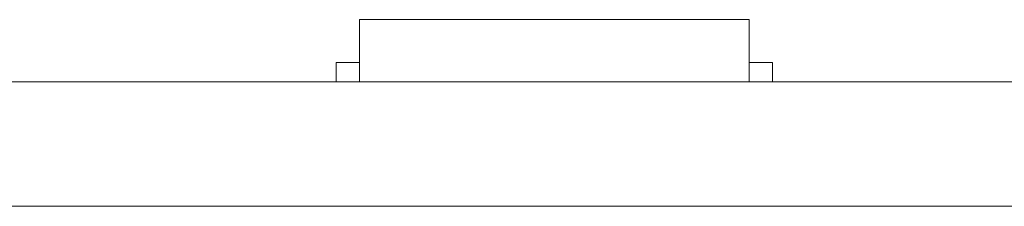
# Model space of a CAD drawing. Header units: inches. Extents: x -36 to 647, y 177 to 609.
# Tile 71 of 256: x 66.33 to 78.97, y 456.47 to 458.87. Entities that reach past the tile are written whole.
import ezdxf

# ---------------------------------------------------------------- set-up
doc = ezdxf.new("R2010")
doc.units = ezdxf.units.IN
doc.header["$MEASUREMENT"] = 0
doc.layers.add('1', color=7, linetype='Continuous')

# ---------------------------------------------------------------- blocks, each defined once
blk = doc.blocks.new('block 2238')
at = {"layer": '1', "color": 155, "lineweight": 18, "true_color": 0x4c7299}
blk.add_lwpolyline([(70.692, 458.869), (75.692, 458.869)], dxfattribs=at)
blk = doc.blocks.new('block 2239')
at = {"layer": '1', "color": 155, "lineweight": 18, "true_color": 0x4c7299}
blk.add_lwpolyline([(75.992, 458.319), (75.692, 458.319)], dxfattribs=at)
blk = doc.blocks.new('block 2240')
at = {"layer": '1', "color": 155, "lineweight": 18, "true_color": 0x4c7299}
blk.add_lwpolyline([(70.392, 458.319), (70.692, 458.319)], dxfattribs=at)
blk = doc.blocks.new('block 2267')
at = {"layer": '1', "color": 155, "lineweight": 18, "true_color": 0x4c7299}
blk.add_lwpolyline([(152.954, 458.069), (21.39, 458.069)], dxfattribs=at)
blk = doc.blocks.new('block 2525')
at = {"layer": '1', "color": 155, "lineweight": 18, "true_color": 0x4c7299}
blk.add_lwpolyline([(70.692, 458.869), (70.692, 458.069)], dxfattribs=at)
blk = doc.blocks.new('block 2526')
at = {"layer": '1', "color": 155, "lineweight": 18, "true_color": 0x4c7299}
blk.add_lwpolyline([(75.692, 458.869), (75.692, 458.069)], dxfattribs=at)
blk = doc.blocks.new('block 2527')
at = {"layer": '1', "color": 155, "lineweight": 18, "true_color": 0x4c7299}
blk.add_lwpolyline([(70.392, 458.319), (70.392, 458.069)], dxfattribs=at)
blk = doc.blocks.new('block 2528')
at = {"layer": '1', "color": 155, "lineweight": 18, "true_color": 0x4c7299}
blk.add_lwpolyline([(75.992, 458.319), (75.992, 458.069)], dxfattribs=at)
blk = doc.blocks.new('block 2583')
at = {"layer": '1', "color": 155, "lineweight": 18, "true_color": 0x4c7299}
blk.add_lwpolyline([(152.954, 456.469), (21.39, 456.469)], dxfattribs=at)
blk = doc.blocks.new('block 2794')
at = {"layer": '1', "color": 18, "lineweight": 13, "true_color": 0x4c0000}
blk.add_lwpolyline([(152.954, 458.069), (21.39, 458.069)], dxfattribs=at)
blk = doc.blocks.new('block 2797')
at = {"layer": '1', "color": 18, "lineweight": 13, "true_color": 0x4c0000}
blk.add_lwpolyline([(75.773, 458.069), (72.713, 458.069)], dxfattribs=at)
blk = doc.blocks.new('block 2809')
at = {"layer": '1', "color": 18, "lineweight": 13, "true_color": 0x4c0000}
blk.add_lwpolyline([(77.834, 458.069), (71.713, 458.069)], dxfattribs=at)
blk = doc.blocks.new('block 2813')
at = {"layer": '1', "color": 18, "lineweight": 13, "true_color": 0x4c0000}
blk.add_lwpolyline([(77.832, 458.069), (71.711, 458.069)], dxfattribs=at)
blk = doc.blocks.new('block 2820')
at = {"layer": '1', "color": 18, "lineweight": 13, "true_color": 0x4c0000}
blk.add_lwpolyline([(75.773, 458.069), (72.713, 458.069)], dxfattribs=at)
blk = doc.blocks.new('block 2830')
at = {"layer": '1', "color": 18, "lineweight": 13, "true_color": 0x4c0000}
blk.add_lwpolyline([(152.954, 458.069), (21.39, 458.069)], dxfattribs=at)
blk = doc.blocks.new('block 2843')
at = {"layer": '1', "color": 18, "lineweight": 13, "true_color": 0x4c0000}
blk.add_lwpolyline([(77.834, 458.069), (71.713, 458.069)], dxfattribs=at)
blk = doc.blocks.new('block 2844')
at = {"layer": '1', "color": 18, "lineweight": 13, "true_color": 0x4c0000}
blk.add_lwpolyline([(77.832, 458.069), (71.711, 458.069)], dxfattribs=at)
blk = doc.blocks.new('block 2949')
at = {"layer": '1', "color": 18, "lineweight": 13, "true_color": 0x4c0000}
blk.add_lwpolyline([(10.051, 458.069), (141.615, 458.069)], dxfattribs=at)
blk = doc.blocks.new('block 2950')
at = {"layer": '1', "color": 18, "lineweight": 13, "true_color": 0x4c0000}
blk.add_lwpolyline([(10.051, 458.069), (141.615, 458.069)], dxfattribs=at)
blk = doc.blocks.new('block 3010')
at = {"layer": '1', "color": 18, "lineweight": 13, "true_color": 0x4c0000}
blk.add_lwpolyline([(69.714, 458.069), (70.114, 458.069)], dxfattribs=at)
blk = doc.blocks.new('block 3032')
at = {"layer": '1', "color": 18, "lineweight": 13, "true_color": 0x4c0000}
blk.add_lwpolyline([(75.773, 458.069), (72.713, 458.069)], dxfattribs=at)
blk = doc.blocks.new('block 3041')
at = {"layer": '1', "color": 18, "lineweight": 13, "true_color": 0x4c0000}
blk.add_lwpolyline([(69.714, 458.069), (70.114, 458.069)], dxfattribs=at)
blk = doc.blocks.new('block 3051')
at = {"layer": '1', "color": 18, "lineweight": 13, "true_color": 0x4c0000}
blk.add_lwpolyline([(75.773, 458.069), (72.713, 458.069)], dxfattribs=at)
blk = doc.blocks.new('block 7542')
at = {"layer": '1', "color": 18, "lineweight": 13, "true_color": 0x4c0000}
blk.add_open_spline([(277.68, 458.069), (277.68, 458.069), (202.87, 458.069), (202.87, 458.069), (202.87, 458.069), (165.466, 458.069), (165.466, 458.069), (165.466, 458.069), (160.79, 458.069), (160.79, 458.069), (160.79, 458.069), (158.452, 458.069), (158.452, 458.069), (158.452, 458.069), (157.266, 458.069), (157.266, 458.069), (157.266, 458.069), (153.288, 458.069), (153.288, 458.069), (153.288, 458.069), (152.251, 458.069), (152.251, 458.069), (152.251, 458.069), (149.914, 458.069), (149.914, 458.069), (149.914, 458.069), (131.211, 458.069), (131.211, 458.069), (131.211, 458.069), (56.402, 458.069), (56.402, 458.069), (56.402, 458.069), (37.7, 458.069), (37.7, 458.069), (37.7, 458.069), (28.349, 458.069), (28.349, 458.069), (28.349, 458.069), (23.673, 458.069), (23.673, 458.069), (23.673, 458.069), (21.39, 458.069), (21.39, 458.069), (21.39, 458.069), (20.524, 458.069), (20.524, 458.069), (20.524, 458.069), (5.634, 458.069), (5.634, 458.069), (5.634, 458.069), (4.257, 458.069), (4.257, 458.069), (4.257, 458.069), (1.919, 458.069), (1.919, 458.069), (1.919, 458.069), (-2.756, 458.069), (-2.756, 458.069), (-2.756, 458.069), (-12.107, 458.069), (-12.107, 458.069), (-12.107, 458.069), (-14.327, 458.069), (-14.327, 458.069), (-14.327, 458.069), (-13.505, 458.069), (-13.505, 458.069), (-13.505, 458.069), (-11.167, 458.069), (-11.167, 458.069), (-11.167, 458.069), (-6.491, 458.069), (-6.491, 458.069), (-6.491, 458.069), (2.86, 458.069), (2.86, 458.069), (2.86, 458.069), (9.983, 458.069), (9.983, 458.069), (9.983, 458.069), (11.399, 458.069), (11.399, 458.069), (11.399, 458.069), (13.737, 458.069), (13.737, 458.069), (13.737, 458.069), (18.412, 458.069), (18.412, 458.069), (18.412, 458.069), (37.114, 458.069), (37.114, 458.069), (37.114, 458.069), (111.924, 458.069), (111.924, 458.069), (111.924, 458.069), (130.626, 458.069), (130.626, 458.069), (130.626, 458.069), (139.977, 458.069), (139.977, 458.069), (139.977, 458.069), (143.05, 458.069), (143.05, 458.069), (143.05, 458.069), (145.344, 458.069), (145.344, 458.069), (145.344, 458.069), (146.178, 458.069), (146.178, 458.069), (146.178, 458.069), (183.583, 458.069), (183.583, 458.069), (183.583, 458.069), (258.392, 458.069), (258.392, 458.069), (258.392, 458.069), (289.492, 458.069), (289.492, 458.069), (289.492, 458.069), (326.896, 458.069), (326.896, 458.069), (326.896, 458.069), (364.301, 458.069), (364.301, 458.069), (364.301, 458.069), (383.003, 458.069), (383.003, 458.069), (383.003, 458.069), (387.679, 458.069), (387.679, 458.069), (387.679, 458.069), (390.017, 458.069), (390.017, 458.069), (390.017, 458.069), (391.232, 458.069), (391.232, 458.069), (391.232, 458.069), (395.202, 458.069), (395.202, 458.069), (395.202, 458.069), (396.215, 458.069), (396.215, 458.069), (396.215, 458.069), (398.553, 458.069), (398.553, 458.069), (398.553, 458.069), (473.362, 458.069), (473.362, 458.069), (473.362, 458.069), (510.767, 458.069), (510.767, 458.069), (510.767, 458.069), (520.118, 458.069), (520.118, 458.069), (520.118, 458.069), (524.793, 458.069), (524.793, 458.069), (524.793, 458.069), (527.131, 458.069), (527.131, 458.069), (527.131, 458.069), (527.953, 458.069), (527.953, 458.069), (527.953, 458.069), (535.67, 458.069), (535.67, 458.069), (535.67, 458.069), (545.021, 458.069), (545.021, 458.069), (545.021, 458.069), (545.618, 458.069), (545.618, 458.069), (545.618, 458.069), (536.267, 458.069), (536.267, 458.069), (536.267, 458.069), (531.631, 458.069), (531.631, 458.069), (531.631, 458.069), (530.778, 458.069), (530.778, 458.069), (530.778, 458.069), (528.468, 458.069), (528.468, 458.069), (528.468, 458.069), (525.391, 458.069), (525.391, 458.069), (525.391, 458.069), (520.715, 458.069), (520.715, 458.069), (520.715, 458.069), (519.784, 458.069), (519.784, 458.069), (519.784, 458.069), (517.588, 458.069), (517.588, 458.069), (517.588, 458.069), (514.514, 458.069), (514.514, 458.069), (514.514, 458.069), (495.812, 458.069), (495.812, 458.069), (495.812, 458.069), (421.002, 458.069), (421.002, 458.069), (421.002, 458.069), (411.651, 458.069), (411.651, 458.069), (411.651, 458.069), (406.976, 458.069), (406.976, 458.069), (406.976, 458.069), (406.139, 458.069), (406.139, 458.069), (406.139, 458.069), (403.846, 458.069), (403.846, 458.069), (403.846, 458.069), (400.773, 458.069), (400.773, 458.069), (400.773, 458.069), (396.097, 458.069), (396.097, 458.069), (396.097, 458.069), (386.746, 458.069), (386.746, 458.069), (386.746, 458.069), (349.342, 458.069), (349.342, 458.069), (349.342, 458.069), (311.937, 458.069), (311.937, 458.069), (311.937, 458.069), (293.235, 458.069), (293.235, 458.069), (293.235, 458.069), (283.883, 458.069), (283.883, 458.069), (283.883, 458.069), (280.807, 458.069), (280.807, 458.069), (280.807, 458.069), (278.502, 458.069), (278.502, 458.069), (278.502, 458.069), (277.68, 458.069), (277.68, 458.069)], degree=3, knots=[0, 0, 0, 0, 1, 1, 1, 2, 2, 2, 3, 3, 3, 4, 4, 4, 5, 5, 5, 6, 6, 6, 7, 7, 7, 8, 8, 8, 9, 9, 9, 10, 10, 10, 11, 11, 11, 12, 12, 12, 13, 13, 13, 14, 14, 14, 15, 15, 15, 16, 16, 16, 17, 17, 17, 18, 18, 18, 19, 19, 19, 20, 20, 20, 21, 21, 21, 22, 22, 22, 23, 23, 23, 24, 24, 24, 25, 25, 25, 26, 26, 26, 27, 27, 27, 28, 28, 28, 29, 29, 29, 30, 30, 30, 31, 31, 31, 32, 32, 32, 33, 33, 33, 34, 34, 34, 35, 35, 35, 36, 36, 36, 37, 37, 37, 38, 38, 38, 39, 39, 39, 40, 40, 40, 41, 41, 41, 42, 42, 42, 43, 43, 43, 44, 44, 44, 45, 45, 45, 46, 46, 46, 47, 47, 47, 48, 48, 48, 49, 49, 49, 50, 50, 50, 51, 51, 51, 52, 52, 52, 53, 53, 53, 54, 54, 54, 55, 55, 55, 56, 56, 56, 57, 57, 57, 58, 58, 58, 59, 59, 59, 60, 60, 60, 61, 61, 61, 62, 62, 62, 63, 63, 63, 64, 64, 64, 65, 65, 65, 66, 66, 66, 67, 67, 67, 68, 68, 68, 69, 69, 69, 70, 70, 70, 71, 71, 71, 72, 72, 72, 73, 73, 73, 74, 74, 74, 75, 75, 75, 76, 76, 76, 77, 77, 77, 78, 78, 78, 79, 79, 79, 80, 80, 80, 81, 81, 81, 82, 82, 82, 82], dxfattribs=at)
blk = doc.blocks.new('block 7617')
at = {"layer": '1', "color": 18, "lineweight": 13, "true_color": 0x4c0000}
blk.add_open_spline([(71.634, 458.069), (71.73, 458.069), (71.827, 458.069), (71.924, 458.069), (71.827, 458.069), (71.73, 458.069), (71.634, 458.069), (71.393, 458.069), (71.152, 458.069), (70.911, 458.069), (70.875, 458.069), (70.839, 458.069), (70.804, 458.069), (70.627, 458.069), (70.45, 458.069), (70.273, 458.069), (70.473, 458.069), (70.673, 458.069), (70.874, 458.069), (70.673, 458.069), (70.473, 458.069), (70.273, 458.069), (70.45, 458.069), (70.627, 458.069), (70.804, 458.069), (70.839, 458.069), (70.875, 458.069), (70.911, 458.069), (71.152, 458.069), (71.393, 458.069), (71.634, 458.069)], degree=3, knots=[0, 0, 0, 0, 1, 1, 1, 2, 2, 2, 3, 3, 3, 4, 4, 4, 5, 5, 5, 6, 6, 6, 7, 7, 7, 8, 8, 8, 9, 9, 9, 10, 10, 10, 10], dxfattribs=at)
blk = doc.blocks.new('block 7634')
at = {"layer": '1', "color": 18, "lineweight": 13, "true_color": 0x4c0000}
blk.add_open_spline([(76.073, 458.069), (75.897, 458.069), (75.72, 458.069), (75.543, 458.069), (75.508, 458.069), (75.472, 458.069), (75.436, 458.069), (74.528, 458.069), (73.621, 458.069), (72.713, 458.069), (72.617, 458.069), (72.52, 458.069), (72.423, 458.069), (72.52, 458.069), (72.617, 458.069), (72.713, 458.069), (73.621, 458.069), (74.528, 458.069), (75.436, 458.069), (75.472, 458.069), (75.508, 458.069), (75.543, 458.069), (75.72, 458.069), (75.897, 458.069), (76.073, 458.069), (75.873, 458.069), (75.673, 458.069), (75.473, 458.069), (75.673, 458.069), (75.873, 458.069), (76.073, 458.069)], degree=3, knots=[0, 0, 0, 0, 1, 1, 1, 2, 2, 2, 3, 3, 3, 4, 4, 4, 5, 5, 5, 6, 6, 6, 7, 7, 7, 8, 8, 8, 9, 9, 9, 10, 10, 10, 10], dxfattribs=at)
blk = doc.blocks.new('block 7685')
at = {"layer": '1', "color": 18, "lineweight": 13, "true_color": 0x4c0000}
blk.add_open_spline([(76.073, 458.069), (75.897, 458.069), (75.72, 458.069), (75.543, 458.069), (75.508, 458.069), (75.472, 458.069), (75.436, 458.069), (74.528, 458.069), (73.621, 458.069), (72.713, 458.069), (72.617, 458.069), (72.52, 458.069), (72.423, 458.069), (72.52, 458.069), (72.617, 458.069), (72.713, 458.069), (73.621, 458.069), (74.528, 458.069), (75.436, 458.069), (75.472, 458.069), (75.508, 458.069), (75.543, 458.069), (75.72, 458.069), (75.897, 458.069), (76.073, 458.069), (75.873, 458.069), (75.673, 458.069), (75.473, 458.069), (75.673, 458.069), (75.873, 458.069), (76.073, 458.069)], degree=3, knots=[0, 0, 0, 0, 1, 1, 1, 2, 2, 2, 3, 3, 3, 4, 4, 4, 5, 5, 5, 6, 6, 6, 7, 7, 7, 8, 8, 8, 9, 9, 9, 10, 10, 10, 10], dxfattribs=at)
blk = doc.blocks.new('block 7695')
at = {"layer": '1', "color": 18, "lineweight": 13, "true_color": 0x4c0000}
blk.add_open_spline([(71.634, 458.069), (71.73, 458.069), (71.827, 458.069), (71.924, 458.069), (71.827, 458.069), (71.73, 458.069), (71.634, 458.069), (71.393, 458.069), (71.152, 458.069), (70.911, 458.069), (70.875, 458.069), (70.839, 458.069), (70.804, 458.069), (70.627, 458.069), (70.45, 458.069), (70.273, 458.069), (70.473, 458.069), (70.673, 458.069), (70.874, 458.069), (70.673, 458.069), (70.473, 458.069), (70.273, 458.069), (70.45, 458.069), (70.627, 458.069), (70.804, 458.069), (70.839, 458.069), (70.875, 458.069), (70.911, 458.069), (71.152, 458.069), (71.393, 458.069), (71.634, 458.069)], degree=3, knots=[0, 0, 0, 0, 1, 1, 1, 2, 2, 2, 3, 3, 3, 4, 4, 4, 5, 5, 5, 6, 6, 6, 7, 7, 7, 8, 8, 8, 9, 9, 9, 10, 10, 10, 10], dxfattribs=at)
blk = doc.blocks.new('block 7716')
at = {"layer": '1', "color": 18, "lineweight": 13, "true_color": 0x4c0000}
blk.add_open_spline([(76.073, 458.069), (75.897, 458.069), (75.72, 458.069), (75.543, 458.069), (75.508, 458.069), (75.472, 458.069), (75.436, 458.069), (74.528, 458.069), (73.621, 458.069), (72.713, 458.069), (72.617, 458.069), (72.52, 458.069), (72.423, 458.069), (72.52, 458.069), (72.617, 458.069), (72.713, 458.069), (73.621, 458.069), (74.528, 458.069), (75.436, 458.069), (75.472, 458.069), (75.508, 458.069), (75.543, 458.069), (75.72, 458.069), (75.897, 458.069), (76.073, 458.069), (75.873, 458.069), (75.673, 458.069), (75.473, 458.069), (75.673, 458.069), (75.873, 458.069), (76.073, 458.069)], degree=3, knots=[0, 0, 0, 0, 1, 1, 1, 2, 2, 2, 3, 3, 3, 4, 4, 4, 5, 5, 5, 6, 6, 6, 7, 7, 7, 8, 8, 8, 9, 9, 9, 10, 10, 10, 10], dxfattribs=at)
blk = doc.blocks.new('block 7847')
at = {"layer": '1', "color": 18, "lineweight": 13, "true_color": 0x4c0000}
blk.add_open_spline([(71.634, 458.069), (71.73, 458.069), (71.827, 458.069), (71.924, 458.069), (71.827, 458.069), (71.73, 458.069), (71.634, 458.069), (71.393, 458.069), (71.152, 458.069), (70.911, 458.069), (70.875, 458.069), (70.839, 458.069), (70.804, 458.069), (70.627, 458.069), (70.45, 458.069), (70.273, 458.069), (70.473, 458.069), (70.673, 458.069), (70.874, 458.069), (70.673, 458.069), (70.473, 458.069), (70.273, 458.069), (70.45, 458.069), (70.627, 458.069), (70.804, 458.069), (70.839, 458.069), (70.875, 458.069), (70.911, 458.069), (71.152, 458.069), (71.393, 458.069), (71.634, 458.069)], degree=3, knots=[0, 0, 0, 0, 1, 1, 1, 2, 2, 2, 3, 3, 3, 4, 4, 4, 5, 5, 5, 6, 6, 6, 7, 7, 7, 8, 8, 8, 9, 9, 9, 10, 10, 10, 10], dxfattribs=at)
blk = doc.blocks.new('block 7859')
at = {"layer": '1', "color": 18, "lineweight": 13, "true_color": 0x4c0000}
blk.add_open_spline([(71.634, 458.069), (71.73, 458.069), (71.827, 458.069), (71.924, 458.069), (71.827, 458.069), (71.73, 458.069), (71.634, 458.069), (71.393, 458.069), (71.152, 458.069), (70.911, 458.069), (70.875, 458.069), (70.839, 458.069), (70.804, 458.069), (70.627, 458.069), (70.45, 458.069), (70.273, 458.069), (70.473, 458.069), (70.673, 458.069), (70.874, 458.069), (70.673, 458.069), (70.473, 458.069), (70.273, 458.069), (70.45, 458.069), (70.627, 458.069), (70.804, 458.069), (70.839, 458.069), (70.875, 458.069), (70.911, 458.069), (71.152, 458.069), (71.393, 458.069), (71.634, 458.069)], degree=3, knots=[0, 0, 0, 0, 1, 1, 1, 2, 2, 2, 3, 3, 3, 4, 4, 4, 5, 5, 5, 6, 6, 6, 7, 7, 7, 8, 8, 8, 9, 9, 9, 10, 10, 10, 10], dxfattribs=at)
blk = doc.blocks.new('block 7926')
at = {"layer": '1', "color": 18, "lineweight": 13, "true_color": 0x4c0000}
blk.add_open_spline([(277.68, 458.069), (277.68, 458.069), (202.87, 458.069), (202.87, 458.069), (202.87, 458.069), (165.466, 458.069), (165.466, 458.069), (165.466, 458.069), (160.79, 458.069), (160.79, 458.069), (160.79, 458.069), (158.452, 458.069), (158.452, 458.069), (158.452, 458.069), (157.266, 458.069), (157.266, 458.069), (157.266, 458.069), (153.288, 458.069), (153.288, 458.069), (153.288, 458.069), (152.251, 458.069), (152.251, 458.069), (152.251, 458.069), (149.914, 458.069), (149.914, 458.069), (149.914, 458.069), (131.211, 458.069), (131.211, 458.069), (131.211, 458.069), (56.402, 458.069), (56.402, 458.069), (56.402, 458.069), (37.7, 458.069), (37.7, 458.069), (37.7, 458.069), (28.349, 458.069), (28.349, 458.069), (28.349, 458.069), (23.673, 458.069), (23.673, 458.069), (23.673, 458.069), (21.39, 458.069), (21.39, 458.069), (21.39, 458.069), (20.524, 458.069), (20.524, 458.069), (20.524, 458.069), (5.634, 458.069), (5.634, 458.069), (5.634, 458.069), (4.257, 458.069), (4.257, 458.069), (4.257, 458.069), (1.919, 458.069), (1.919, 458.069), (1.919, 458.069), (-2.756, 458.069), (-2.756, 458.069), (-2.756, 458.069), (-12.107, 458.069), (-12.107, 458.069), (-12.107, 458.069), (-14.327, 458.069), (-14.327, 458.069), (-14.327, 458.069), (-13.505, 458.069), (-13.505, 458.069), (-13.505, 458.069), (-11.167, 458.069), (-11.167, 458.069), (-11.167, 458.069), (-6.491, 458.069), (-6.491, 458.069), (-6.491, 458.069), (2.86, 458.069), (2.86, 458.069), (2.86, 458.069), (9.983, 458.069), (9.983, 458.069), (9.983, 458.069), (11.399, 458.069), (11.399, 458.069), (11.399, 458.069), (13.737, 458.069), (13.737, 458.069), (13.737, 458.069), (18.412, 458.069), (18.412, 458.069), (18.412, 458.069), (37.114, 458.069), (37.114, 458.069), (37.114, 458.069), (111.924, 458.069), (111.924, 458.069), (111.924, 458.069), (130.626, 458.069), (130.626, 458.069), (130.626, 458.069), (139.977, 458.069), (139.977, 458.069), (139.977, 458.069), (143.05, 458.069), (143.05, 458.069), (143.05, 458.069), (145.344, 458.069), (145.344, 458.069), (145.344, 458.069), (146.178, 458.069), (146.178, 458.069), (146.178, 458.069), (183.583, 458.069), (183.583, 458.069), (183.583, 458.069), (258.392, 458.069), (258.392, 458.069), (258.392, 458.069), (289.492, 458.069), (289.492, 458.069), (289.492, 458.069), (326.896, 458.069), (326.896, 458.069), (326.896, 458.069), (364.301, 458.069), (364.301, 458.069), (364.301, 458.069), (383.003, 458.069), (383.003, 458.069), (383.003, 458.069), (387.679, 458.069), (387.679, 458.069), (387.679, 458.069), (390.017, 458.069), (390.017, 458.069), (390.017, 458.069), (391.232, 458.069), (391.232, 458.069), (391.232, 458.069), (395.202, 458.069), (395.202, 458.069), (395.202, 458.069), (396.215, 458.069), (396.215, 458.069), (396.215, 458.069), (398.553, 458.069), (398.553, 458.069), (398.553, 458.069), (473.362, 458.069), (473.362, 458.069), (473.362, 458.069), (510.767, 458.069), (510.767, 458.069), (510.767, 458.069), (520.118, 458.069), (520.118, 458.069), (520.118, 458.069), (524.793, 458.069), (524.793, 458.069), (524.793, 458.069), (527.131, 458.069), (527.131, 458.069), (527.131, 458.069), (527.953, 458.069), (527.953, 458.069), (527.953, 458.069), (535.67, 458.069), (535.67, 458.069), (535.67, 458.069), (545.021, 458.069), (545.021, 458.069), (545.021, 458.069), (545.618, 458.069), (545.618, 458.069), (545.618, 458.069), (536.267, 458.069), (536.267, 458.069), (536.267, 458.069), (531.631, 458.069), (531.631, 458.069), (531.631, 458.069), (530.778, 458.069), (530.778, 458.069), (530.778, 458.069), (528.468, 458.069), (528.468, 458.069), (528.468, 458.069), (525.391, 458.069), (525.391, 458.069), (525.391, 458.069), (520.715, 458.069), (520.715, 458.069), (520.715, 458.069), (519.784, 458.069), (519.784, 458.069), (519.784, 458.069), (517.588, 458.069), (517.588, 458.069), (517.588, 458.069), (514.514, 458.069), (514.514, 458.069), (514.514, 458.069), (495.812, 458.069), (495.812, 458.069), (495.812, 458.069), (421.002, 458.069), (421.002, 458.069), (421.002, 458.069), (411.651, 458.069), (411.651, 458.069), (411.651, 458.069), (406.976, 458.069), (406.976, 458.069), (406.976, 458.069), (406.139, 458.069), (406.139, 458.069), (406.139, 458.069), (403.846, 458.069), (403.846, 458.069), (403.846, 458.069), (400.773, 458.069), (400.773, 458.069), (400.773, 458.069), (396.097, 458.069), (396.097, 458.069), (396.097, 458.069), (386.746, 458.069), (386.746, 458.069), (386.746, 458.069), (349.342, 458.069), (349.342, 458.069), (349.342, 458.069), (311.937, 458.069), (311.937, 458.069), (311.937, 458.069), (293.235, 458.069), (293.235, 458.069), (293.235, 458.069), (283.883, 458.069), (283.883, 458.069), (283.883, 458.069), (280.807, 458.069), (280.807, 458.069), (280.807, 458.069), (278.502, 458.069), (278.502, 458.069), (278.502, 458.069), (277.68, 458.069), (277.68, 458.069)], degree=3, knots=[0, 0, 0, 0, 1, 1, 1, 2, 2, 2, 3, 3, 3, 4, 4, 4, 5, 5, 5, 6, 6, 6, 7, 7, 7, 8, 8, 8, 9, 9, 9, 10, 10, 10, 11, 11, 11, 12, 12, 12, 13, 13, 13, 14, 14, 14, 15, 15, 15, 16, 16, 16, 17, 17, 17, 18, 18, 18, 19, 19, 19, 20, 20, 20, 21, 21, 21, 22, 22, 22, 23, 23, 23, 24, 24, 24, 25, 25, 25, 26, 26, 26, 27, 27, 27, 28, 28, 28, 29, 29, 29, 30, 30, 30, 31, 31, 31, 32, 32, 32, 33, 33, 33, 34, 34, 34, 35, 35, 35, 36, 36, 36, 37, 37, 37, 38, 38, 38, 39, 39, 39, 40, 40, 40, 41, 41, 41, 42, 42, 42, 43, 43, 43, 44, 44, 44, 45, 45, 45, 46, 46, 46, 47, 47, 47, 48, 48, 48, 49, 49, 49, 50, 50, 50, 51, 51, 51, 52, 52, 52, 53, 53, 53, 54, 54, 54, 55, 55, 55, 56, 56, 56, 57, 57, 57, 58, 58, 58, 59, 59, 59, 60, 60, 60, 61, 61, 61, 62, 62, 62, 63, 63, 63, 64, 64, 64, 65, 65, 65, 66, 66, 66, 67, 67, 67, 68, 68, 68, 69, 69, 69, 70, 70, 70, 71, 71, 71, 72, 72, 72, 73, 73, 73, 74, 74, 74, 75, 75, 75, 76, 76, 76, 77, 77, 77, 78, 78, 78, 79, 79, 79, 80, 80, 80, 81, 81, 81, 82, 82, 82, 82], dxfattribs=at)
blk = doc.blocks.new('block 7927')
at = {"layer": '1', "color": 18, "lineweight": 13, "true_color": 0x4c0000}
blk.add_open_spline([(76.073, 458.069), (75.897, 458.069), (75.72, 458.069), (75.543, 458.069), (75.508, 458.069), (75.472, 458.069), (75.436, 458.069), (74.528, 458.069), (73.621, 458.069), (72.713, 458.069), (72.617, 458.069), (72.52, 458.069), (72.423, 458.069), (72.52, 458.069), (72.617, 458.069), (72.713, 458.069), (73.621, 458.069), (74.528, 458.069), (75.436, 458.069), (75.472, 458.069), (75.508, 458.069), (75.543, 458.069), (75.72, 458.069), (75.897, 458.069), (76.073, 458.069), (75.873, 458.069), (75.673, 458.069), (75.473, 458.069), (75.673, 458.069), (75.873, 458.069), (76.073, 458.069)], degree=3, knots=[0, 0, 0, 0, 1, 1, 1, 2, 2, 2, 3, 3, 3, 4, 4, 4, 5, 5, 5, 6, 6, 6, 7, 7, 7, 8, 8, 8, 9, 9, 9, 10, 10, 10, 10], dxfattribs=at)
blk = doc.blocks.new('block 8050')
at = {"layer": '1', "color": 18, "lineweight": 13, "true_color": 0x4c0000}
blk.add_open_spline([(66.956, 458.069), (66.913, 458.069), (66.87, 458.069), (66.827, 458.069), (66.675, 458.069), (66.523, 458.069), (66.371, 458.069), (66.531, 458.069), (66.691, 458.069), (66.851, 458.069), (66.886, 458.069), (66.921, 458.069), (66.956, 458.069), (67.004, 458.069), (67.051, 458.069), (67.098, 458.069), (67.051, 458.069), (67.004, 458.069), (66.956, 458.069)], degree=3, knots=[0, 0, 0, 0, 1, 1, 1, 2, 2, 2, 3, 3, 3, 4, 4, 4, 5, 5, 5, 6, 6, 6, 6], dxfattribs=at)
blk = doc.blocks.new('block 8075')
at = {"layer": '1', "color": 18, "lineweight": 13, "true_color": 0x4c0000}
blk.add_open_spline([(66.498, 458.069), (66.608, 458.069), (66.717, 458.069), (66.827, 458.069), (66.717, 458.069), (66.608, 458.069), (66.498, 458.069)], degree=3, knots=[0, 0, 0, 0, 1, 1, 1, 2, 2, 2, 2], dxfattribs=at)
blk = doc.blocks.new('block 8266')
at = {"layer": '1', "color": 18, "lineweight": 13, "true_color": 0x4c0000}
blk.add_open_spline([(68.523, 458.069), (68.528, 458.069), (68.534, 458.069), (68.534, 458.069), (68.534, 458.069), (68.542, 458.069), (68.542, 458.069), (68.542, 458.069), (68.553, 458.069), (68.553, 458.069), (68.553, 458.069), (68.566, 458.069), (68.566, 458.069), (68.566, 458.069), (68.581, 458.069), (68.581, 458.069), (68.581, 458.069), (68.597, 458.069), (68.597, 458.069), (68.597, 458.069), (68.616, 458.069), (68.616, 458.069), (68.616, 458.069), (68.635, 458.069), (68.635, 458.069), (68.635, 458.069), (68.655, 458.069), (68.655, 458.069), (68.655, 458.069), (68.677, 458.069), (68.677, 458.069), (68.677, 458.069), (68.7, 458.069), (68.7, 458.069), (68.7, 458.069), (68.724, 458.069), (68.724, 458.069), (68.724, 458.069), (68.773, 458.069), (68.773, 458.069), (68.773, 458.069), (68.823, 458.069), (68.823, 458.069), (68.823, 458.069), (68.847, 458.069), (68.847, 458.069), (68.847, 458.069), (68.87, 458.069), (68.87, 458.069), (68.87, 458.069), (68.892, 458.069), (68.892, 458.069), (68.892, 458.069), (68.912, 458.069), (68.912, 458.069), (68.912, 458.069), (68.931, 458.069), (68.931, 458.069), (68.931, 458.069), (68.95, 458.069), (68.95, 458.069), (68.95, 458.069), (68.966, 458.069), (68.966, 458.069), (68.966, 458.069), (68.981, 458.069), (68.981, 458.069), (68.981, 458.069), (68.994, 458.069), (68.994, 458.069), (68.994, 458.069), (69.005, 458.069), (69.005, 458.069), (69.005, 458.069), (69.013, 458.069), (69.013, 458.069), (69.013, 458.069), (69.019, 458.069), (69.019, 458.069), (69.019, 458.069), (69.013, 458.069), (69.013, 458.069), (69.013, 458.069), (69.005, 458.069), (69.005, 458.069), (69.005, 458.069), (68.994, 458.069), (68.994, 458.069), (68.994, 458.069), (68.981, 458.069), (68.981, 458.069), (68.981, 458.069), (68.966, 458.069), (68.966, 458.069), (68.966, 458.069), (68.95, 458.069), (68.95, 458.069), (68.95, 458.069), (68.931, 458.069), (68.931, 458.069), (68.931, 458.069), (68.912, 458.069), (68.912, 458.069), (68.912, 458.069), (68.892, 458.069), (68.892, 458.069), (68.892, 458.069), (68.87, 458.069), (68.87, 458.069), (68.87, 458.069), (68.847, 458.069), (68.847, 458.069), (68.847, 458.069), (68.823, 458.069), (68.823, 458.069), (68.823, 458.069), (68.773, 458.069), (68.773, 458.069), (68.773, 458.069), (68.724, 458.069), (68.724, 458.069), (68.724, 458.069), (68.7, 458.069), (68.7, 458.069), (68.7, 458.069), (68.677, 458.069), (68.677, 458.069), (68.677, 458.069), (68.655, 458.069), (68.655, 458.069), (68.655, 458.069), (68.635, 458.069), (68.635, 458.069), (68.635, 458.069), (68.616, 458.069), (68.616, 458.069), (68.616, 458.069), (68.597, 458.069), (68.597, 458.069), (68.597, 458.069), (68.581, 458.069), (68.581, 458.069), (68.581, 458.069), (68.566, 458.069), (68.566, 458.069), (68.566, 458.069), (68.553, 458.069), (68.553, 458.069), (68.553, 458.069), (68.542, 458.069), (68.542, 458.069), (68.542, 458.069), (68.534, 458.069), (68.534, 458.069), (68.534, 458.069), (68.528, 458.069), (68.528, 458.069)], degree=3, knots=[0, 0, 0, 0, 1, 1, 1, 2, 2, 2, 3, 3, 3, 4, 4, 4, 5, 5, 5, 6, 6, 6, 7, 7, 7, 8, 8, 8, 9, 9, 9, 10, 10, 10, 11, 11, 11, 12, 12, 12, 13, 13, 13, 14, 14, 14, 15, 15, 15, 16, 16, 16, 17, 17, 17, 18, 18, 18, 19, 19, 19, 20, 20, 20, 21, 21, 21, 22, 22, 22, 23, 23, 23, 24, 24, 24, 25, 25, 25, 26, 26, 26, 27, 27, 27, 28, 28, 28, 29, 29, 29, 30, 30, 30, 31, 31, 31, 32, 32, 32, 33, 33, 33, 34, 34, 34, 35, 35, 35, 36, 36, 36, 37, 37, 37, 38, 38, 38, 39, 39, 39, 40, 40, 40, 41, 41, 41, 42, 42, 42, 43, 43, 43, 44, 44, 44, 45, 45, 45, 46, 46, 46, 47, 47, 47, 48, 48, 48, 49, 49, 49, 50, 50, 50, 51, 51, 51, 52, 52, 52, 52], dxfattribs=at)
blk = doc.blocks.new('block 8288')
at = {"layer": '1', "color": 18, "lineweight": 13, "true_color": 0x4c0000}
blk.add_open_spline([(77.323, 458.069), (77.328, 458.069), (77.334, 458.069), (77.334, 458.069), (77.334, 458.069), (77.342, 458.069), (77.342, 458.069), (77.342, 458.069), (77.353, 458.069), (77.353, 458.069), (77.353, 458.069), (77.366, 458.069), (77.366, 458.069), (77.366, 458.069), (77.381, 458.069), (77.381, 458.069), (77.381, 458.069), (77.397, 458.069), (77.397, 458.069), (77.397, 458.069), (77.416, 458.069), (77.416, 458.069), (77.416, 458.069), (77.435, 458.069), (77.435, 458.069), (77.435, 458.069), (77.455, 458.069), (77.455, 458.069), (77.455, 458.069), (77.477, 458.069), (77.477, 458.069), (77.477, 458.069), (77.5, 458.069), (77.5, 458.069), (77.5, 458.069), (77.524, 458.069), (77.524, 458.069), (77.524, 458.069), (77.573, 458.069), (77.573, 458.069), (77.573, 458.069), (77.623, 458.069), (77.623, 458.069), (77.623, 458.069), (77.647, 458.069), (77.647, 458.069), (77.647, 458.069), (77.67, 458.069), (77.67, 458.069), (77.67, 458.069), (77.692, 458.069), (77.692, 458.069), (77.692, 458.069), (77.712, 458.069), (77.712, 458.069), (77.712, 458.069), (77.731, 458.069), (77.731, 458.069), (77.731, 458.069), (77.75, 458.069), (77.75, 458.069), (77.75, 458.069), (77.766, 458.069), (77.766, 458.069), (77.766, 458.069), (77.781, 458.069), (77.781, 458.069), (77.781, 458.069), (77.794, 458.069), (77.794, 458.069), (77.794, 458.069), (77.805, 458.069), (77.805, 458.069), (77.805, 458.069), (77.813, 458.069), (77.813, 458.069), (77.813, 458.069), (77.819, 458.069), (77.819, 458.069), (77.819, 458.069), (77.813, 458.069), (77.813, 458.069), (77.813, 458.069), (77.805, 458.069), (77.805, 458.069), (77.805, 458.069), (77.794, 458.069), (77.794, 458.069), (77.794, 458.069), (77.781, 458.069), (77.781, 458.069), (77.781, 458.069), (77.766, 458.069), (77.766, 458.069), (77.766, 458.069), (77.75, 458.069), (77.75, 458.069), (77.75, 458.069), (77.731, 458.069), (77.731, 458.069), (77.731, 458.069), (77.712, 458.069), (77.712, 458.069), (77.712, 458.069), (77.692, 458.069), (77.692, 458.069), (77.692, 458.069), (77.67, 458.069), (77.67, 458.069), (77.67, 458.069), (77.647, 458.069), (77.647, 458.069), (77.647, 458.069), (77.623, 458.069), (77.623, 458.069), (77.623, 458.069), (77.573, 458.069), (77.573, 458.069), (77.573, 458.069), (77.524, 458.069), (77.524, 458.069), (77.524, 458.069), (77.5, 458.069), (77.5, 458.069), (77.5, 458.069), (77.477, 458.069), (77.477, 458.069), (77.477, 458.069), (77.455, 458.069), (77.455, 458.069), (77.455, 458.069), (77.435, 458.069), (77.435, 458.069), (77.435, 458.069), (77.416, 458.069), (77.416, 458.069), (77.416, 458.069), (77.397, 458.069), (77.397, 458.069), (77.397, 458.069), (77.381, 458.069), (77.381, 458.069), (77.381, 458.069), (77.366, 458.069), (77.366, 458.069), (77.366, 458.069), (77.353, 458.069), (77.353, 458.069), (77.353, 458.069), (77.342, 458.069), (77.342, 458.069), (77.342, 458.069), (77.334, 458.069), (77.334, 458.069), (77.334, 458.069), (77.328, 458.069), (77.328, 458.069)], degree=3, knots=[0, 0, 0, 0, 1, 1, 1, 2, 2, 2, 3, 3, 3, 4, 4, 4, 5, 5, 5, 6, 6, 6, 7, 7, 7, 8, 8, 8, 9, 9, 9, 10, 10, 10, 11, 11, 11, 12, 12, 12, 13, 13, 13, 14, 14, 14, 15, 15, 15, 16, 16, 16, 17, 17, 17, 18, 18, 18, 19, 19, 19, 20, 20, 20, 21, 21, 21, 22, 22, 22, 23, 23, 23, 24, 24, 24, 25, 25, 25, 26, 26, 26, 27, 27, 27, 28, 28, 28, 29, 29, 29, 30, 30, 30, 31, 31, 31, 32, 32, 32, 33, 33, 33, 34, 34, 34, 35, 35, 35, 36, 36, 36, 37, 37, 37, 38, 38, 38, 39, 39, 39, 40, 40, 40, 41, 41, 41, 42, 42, 42, 43, 43, 43, 44, 44, 44, 45, 45, 45, 46, 46, 46, 47, 47, 47, 48, 48, 48, 49, 49, 49, 50, 50, 50, 51, 51, 51, 52, 52, 52, 52], dxfattribs=at)
blk = doc.blocks.new('block 8290')
at = {"layer": '1', "color": 18, "lineweight": 13, "true_color": 0x4c0000}
blk.add_open_spline([(77.323, 458.069), (77.328, 458.069), (77.334, 458.069), (77.334, 458.069), (77.334, 458.069), (77.342, 458.069), (77.342, 458.069), (77.342, 458.069), (77.353, 458.069), (77.353, 458.069), (77.353, 458.069), (77.366, 458.069), (77.366, 458.069), (77.366, 458.069), (77.381, 458.069), (77.381, 458.069), (77.381, 458.069), (77.397, 458.069), (77.397, 458.069), (77.397, 458.069), (77.416, 458.069), (77.416, 458.069), (77.416, 458.069), (77.435, 458.069), (77.435, 458.069), (77.435, 458.069), (77.455, 458.069), (77.455, 458.069), (77.455, 458.069), (77.477, 458.069), (77.477, 458.069), (77.477, 458.069), (77.5, 458.069), (77.5, 458.069), (77.5, 458.069), (77.524, 458.069), (77.524, 458.069), (77.524, 458.069), (77.573, 458.069), (77.573, 458.069), (77.573, 458.069), (77.623, 458.069), (77.623, 458.069), (77.623, 458.069), (77.647, 458.069), (77.647, 458.069), (77.647, 458.069), (77.67, 458.069), (77.67, 458.069), (77.67, 458.069), (77.692, 458.069), (77.692, 458.069), (77.692, 458.069), (77.712, 458.069), (77.712, 458.069), (77.712, 458.069), (77.731, 458.069), (77.731, 458.069), (77.731, 458.069), (77.75, 458.069), (77.75, 458.069), (77.75, 458.069), (77.766, 458.069), (77.766, 458.069), (77.766, 458.069), (77.781, 458.069), (77.781, 458.069), (77.781, 458.069), (77.794, 458.069), (77.794, 458.069), (77.794, 458.069), (77.805, 458.069), (77.805, 458.069), (77.805, 458.069), (77.813, 458.069), (77.813, 458.069), (77.813, 458.069), (77.819, 458.069), (77.819, 458.069), (77.819, 458.069), (77.813, 458.069), (77.813, 458.069), (77.813, 458.069), (77.805, 458.069), (77.805, 458.069), (77.805, 458.069), (77.794, 458.069), (77.794, 458.069), (77.794, 458.069), (77.781, 458.069), (77.781, 458.069), (77.781, 458.069), (77.766, 458.069), (77.766, 458.069), (77.766, 458.069), (77.75, 458.069), (77.75, 458.069), (77.75, 458.069), (77.731, 458.069), (77.731, 458.069), (77.731, 458.069), (77.712, 458.069), (77.712, 458.069), (77.712, 458.069), (77.692, 458.069), (77.692, 458.069), (77.692, 458.069), (77.67, 458.069), (77.67, 458.069), (77.67, 458.069), (77.647, 458.069), (77.647, 458.069), (77.647, 458.069), (77.623, 458.069), (77.623, 458.069), (77.623, 458.069), (77.573, 458.069), (77.573, 458.069), (77.573, 458.069), (77.524, 458.069), (77.524, 458.069), (77.524, 458.069), (77.5, 458.069), (77.5, 458.069), (77.5, 458.069), (77.477, 458.069), (77.477, 458.069), (77.477, 458.069), (77.455, 458.069), (77.455, 458.069), (77.455, 458.069), (77.435, 458.069), (77.435, 458.069), (77.435, 458.069), (77.416, 458.069), (77.416, 458.069), (77.416, 458.069), (77.397, 458.069), (77.397, 458.069), (77.397, 458.069), (77.381, 458.069), (77.381, 458.069), (77.381, 458.069), (77.366, 458.069), (77.366, 458.069), (77.366, 458.069), (77.353, 458.069), (77.353, 458.069), (77.353, 458.069), (77.342, 458.069), (77.342, 458.069), (77.342, 458.069), (77.334, 458.069), (77.334, 458.069), (77.334, 458.069), (77.328, 458.069), (77.328, 458.069)], degree=3, knots=[0, 0, 0, 0, 1, 1, 1, 2, 2, 2, 3, 3, 3, 4, 4, 4, 5, 5, 5, 6, 6, 6, 7, 7, 7, 8, 8, 8, 9, 9, 9, 10, 10, 10, 11, 11, 11, 12, 12, 12, 13, 13, 13, 14, 14, 14, 15, 15, 15, 16, 16, 16, 17, 17, 17, 18, 18, 18, 19, 19, 19, 20, 20, 20, 21, 21, 21, 22, 22, 22, 23, 23, 23, 24, 24, 24, 25, 25, 25, 26, 26, 26, 27, 27, 27, 28, 28, 28, 29, 29, 29, 30, 30, 30, 31, 31, 31, 32, 32, 32, 33, 33, 33, 34, 34, 34, 35, 35, 35, 36, 36, 36, 37, 37, 37, 38, 38, 38, 39, 39, 39, 40, 40, 40, 41, 41, 41, 42, 42, 42, 43, 43, 43, 44, 44, 44, 45, 45, 45, 46, 46, 46, 47, 47, 47, 48, 48, 48, 49, 49, 49, 50, 50, 50, 51, 51, 51, 52, 52, 52, 52], dxfattribs=at)
blk = doc.blocks.new('block 8301')
at = {"layer": '1', "color": 18, "lineweight": 13, "true_color": 0x4c0000}
blk.add_open_spline([(68.523, 458.069), (68.528, 458.069), (68.534, 458.069), (68.534, 458.069), (68.534, 458.069), (68.542, 458.069), (68.542, 458.069), (68.542, 458.069), (68.553, 458.069), (68.553, 458.069), (68.553, 458.069), (68.566, 458.069), (68.566, 458.069), (68.566, 458.069), (68.581, 458.069), (68.581, 458.069), (68.581, 458.069), (68.597, 458.069), (68.597, 458.069), (68.597, 458.069), (68.616, 458.069), (68.616, 458.069), (68.616, 458.069), (68.635, 458.069), (68.635, 458.069), (68.635, 458.069), (68.655, 458.069), (68.655, 458.069), (68.655, 458.069), (68.677, 458.069), (68.677, 458.069), (68.677, 458.069), (68.7, 458.069), (68.7, 458.069), (68.7, 458.069), (68.724, 458.069), (68.724, 458.069), (68.724, 458.069), (68.773, 458.069), (68.773, 458.069), (68.773, 458.069), (68.823, 458.069), (68.823, 458.069), (68.823, 458.069), (68.847, 458.069), (68.847, 458.069), (68.847, 458.069), (68.87, 458.069), (68.87, 458.069), (68.87, 458.069), (68.892, 458.069), (68.892, 458.069), (68.892, 458.069), (68.912, 458.069), (68.912, 458.069), (68.912, 458.069), (68.931, 458.069), (68.931, 458.069), (68.931, 458.069), (68.95, 458.069), (68.95, 458.069), (68.95, 458.069), (68.966, 458.069), (68.966, 458.069), (68.966, 458.069), (68.981, 458.069), (68.981, 458.069), (68.981, 458.069), (68.994, 458.069), (68.994, 458.069), (68.994, 458.069), (69.005, 458.069), (69.005, 458.069), (69.005, 458.069), (69.013, 458.069), (69.013, 458.069), (69.013, 458.069), (69.019, 458.069), (69.019, 458.069), (69.019, 458.069), (69.013, 458.069), (69.013, 458.069), (69.013, 458.069), (69.005, 458.069), (69.005, 458.069), (69.005, 458.069), (68.994, 458.069), (68.994, 458.069), (68.994, 458.069), (68.981, 458.069), (68.981, 458.069), (68.981, 458.069), (68.966, 458.069), (68.966, 458.069), (68.966, 458.069), (68.95, 458.069), (68.95, 458.069), (68.95, 458.069), (68.931, 458.069), (68.931, 458.069), (68.931, 458.069), (68.912, 458.069), (68.912, 458.069), (68.912, 458.069), (68.892, 458.069), (68.892, 458.069), (68.892, 458.069), (68.87, 458.069), (68.87, 458.069), (68.87, 458.069), (68.847, 458.069), (68.847, 458.069), (68.847, 458.069), (68.823, 458.069), (68.823, 458.069), (68.823, 458.069), (68.773, 458.069), (68.773, 458.069), (68.773, 458.069), (68.724, 458.069), (68.724, 458.069), (68.724, 458.069), (68.7, 458.069), (68.7, 458.069), (68.7, 458.069), (68.677, 458.069), (68.677, 458.069), (68.677, 458.069), (68.655, 458.069), (68.655, 458.069), (68.655, 458.069), (68.635, 458.069), (68.635, 458.069), (68.635, 458.069), (68.616, 458.069), (68.616, 458.069), (68.616, 458.069), (68.597, 458.069), (68.597, 458.069), (68.597, 458.069), (68.581, 458.069), (68.581, 458.069), (68.581, 458.069), (68.566, 458.069), (68.566, 458.069), (68.566, 458.069), (68.553, 458.069), (68.553, 458.069), (68.553, 458.069), (68.542, 458.069), (68.542, 458.069), (68.542, 458.069), (68.534, 458.069), (68.534, 458.069), (68.534, 458.069), (68.528, 458.069), (68.528, 458.069)], degree=3, knots=[0, 0, 0, 0, 1, 1, 1, 2, 2, 2, 3, 3, 3, 4, 4, 4, 5, 5, 5, 6, 6, 6, 7, 7, 7, 8, 8, 8, 9, 9, 9, 10, 10, 10, 11, 11, 11, 12, 12, 12, 13, 13, 13, 14, 14, 14, 15, 15, 15, 16, 16, 16, 17, 17, 17, 18, 18, 18, 19, 19, 19, 20, 20, 20, 21, 21, 21, 22, 22, 22, 23, 23, 23, 24, 24, 24, 25, 25, 25, 26, 26, 26, 27, 27, 27, 28, 28, 28, 29, 29, 29, 30, 30, 30, 31, 31, 31, 32, 32, 32, 33, 33, 33, 34, 34, 34, 35, 35, 35, 36, 36, 36, 37, 37, 37, 38, 38, 38, 39, 39, 39, 40, 40, 40, 41, 41, 41, 42, 42, 42, 43, 43, 43, 44, 44, 44, 45, 45, 45, 46, 46, 46, 47, 47, 47, 48, 48, 48, 49, 49, 49, 50, 50, 50, 51, 51, 51, 52, 52, 52, 52], dxfattribs=at)

msp = doc.modelspace()

# ---------------------------------------------------------------- block references
at = {"layer": '1'}
for name in ['block 2238', 'block 2525', 'block 2526', 'block 2240', 'block 2527', 'block 2239', 'block 2528', 'block 7542', 'block 7926', 'block 2949', 'block 2950', 'block 2267', 'block 2794', 'block 2830', 'block 8050', 'block 8075', 'block 8266', 'block 8301', 'block 3010', 'block 3041', 'block 7617', 'block 7695', 'block 7847', 'block 7859', 'block 2813', 'block 2844', 'block 2809', 'block 2843', 'block 7634', 'block 7685', 'block 7716', 'block 7927', 'block 2797', 'block 2820', 'block 3032', 'block 3051', 'block 8288', 'block 8290', 'block 2583']:
    msp.add_blockref(name, (0, 0), dxfattribs=at)

doc.saveas('drawing.dxf')
